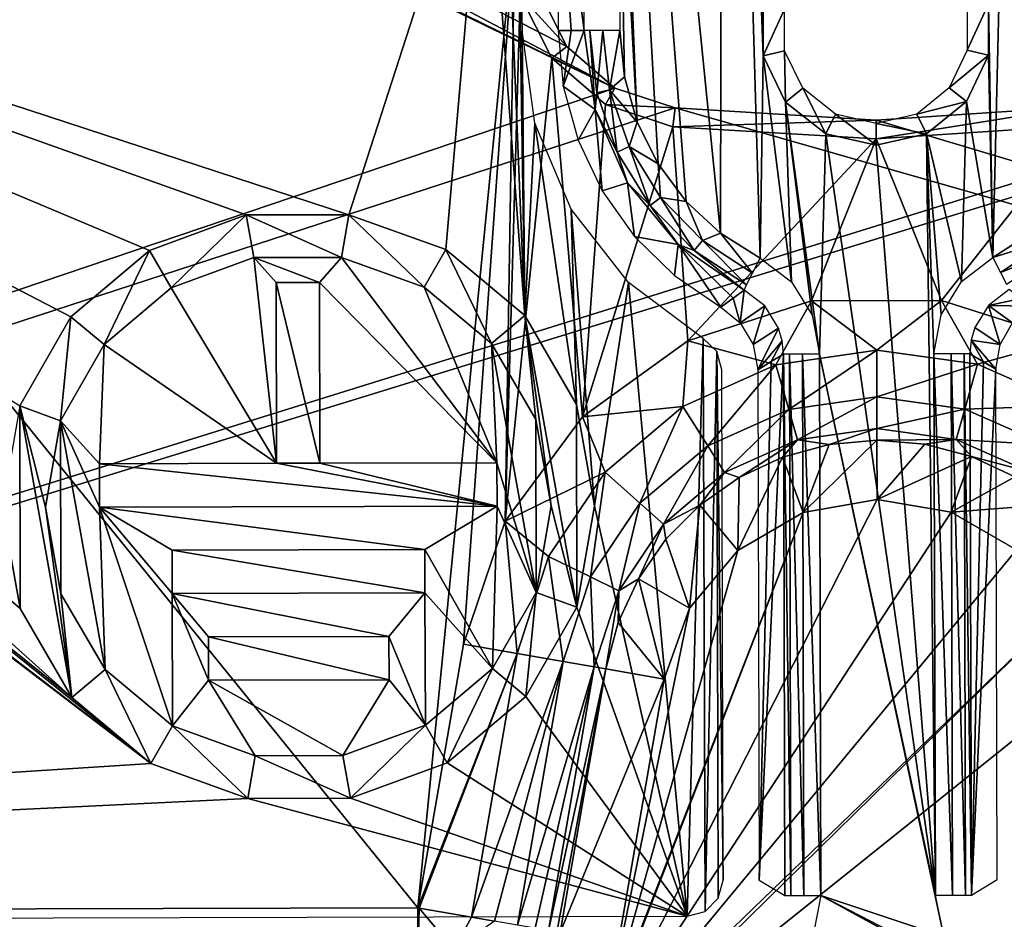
# Model space of a CAD drawing. Header units: millimetres. Extents: x -75 to 75, y -30 to 50.
# Tile 100 of 256: x -12 to 2, y -23 to -11. Entities that reach past the tile are written whole.
import ezdxf

# ---------------------------------------------------------------- set-up
doc = ezdxf.new("R2010")
doc.units = ezdxf.units.MM
doc.header["$LTSCALE"] = 81.481481
for name, color, linetype in [('631', 7, 'CONTINUOUS'), ('632', 7, 'CONTINUOUS'), ('646', 7, 'CONTINUOUS'), ('665', 7, 'CONTINUOUS'), ('701', 7, 'CONTINUOUS'), ('703', 7, 'CONTINUOUS'), ('716', 7, 'CONTINUOUS'), ('717', 7, 'CONTINUOUS'), ('720', 7, 'CONTINUOUS'), ('722', 7, 'CONTINUOUS'), ('742', 7, 'CONTINUOUS'), ('743', 7, 'CONTINUOUS'), ('755', 7, 'CONTINUOUS'), ('756', 7, 'CONTINUOUS'), ('766', 7, 'CONTINUOUS'), ('767', 7, 'CONTINUOUS'), ('770', 7, 'CONTINUOUS'), ('771', 7, 'CONTINUOUS'), ('772', 7, 'CONTINUOUS'), ('802', 7, 'CONTINUOUS'), ('804', 7, 'CONTINUOUS'), ('805', 7, 'CONTINUOUS'), ('815', 7, 'CONTINUOUS'), ('816', 7, 'CONTINUOUS'), ('817', 7, 'CONTINUOUS'), ('837', 7, 'CONTINUOUS'), ('838', 7, 'CONTINUOUS')]:
    doc.layers.add(name, color=color, linetype=linetype)

msp = doc.modelspace()

# ---------------------------------------------------------------- linework, layer by layer
at = {"layer": '631', "color": 7, "linetype": 'Continuous', "true_color": 0xe0f2ff}
for points in [[(25.015, -5.865, 160.5), (26.867, -5.567, 160.5), (-49.924, -29.202, 160.5), (25.015, -5.865, 160.5)], [(-49.924, -29.202, 160.5), (26.867, -5.567, 160.5), (50.076, -28.941, 160.5), (-49.924, -29.202, 160.5)], [(-24.984, -5.996, 160.5), (25.015, -5.865, 160.5), (-49.924, -29.202, 160.5), (-24.984, -5.996, 160.5)]]:
    msp.add_3dface(points, dxfattribs=at)
at = {"layer": '632', "color": 7, "linetype": 'Continuous', "true_color": 0xe0f2ff}
for points in [[(-2.089, 3.661, 168), (-3.967, 4.612, 168), (-2.12, -13.75, 168), (-2.089, 3.661, 168)], [(-2.12, -13.75, 168), (-3.967, 4.612, 168), (-2.597, -13.312, 168), (-2.12, -13.75, 168)], [(-2.597, -13.312, 168), (-3.967, 4.612, 168), (-2.986, -12.793, 168), (-2.597, -13.312, 168)], [(-2.986, -12.793, 168), (-3.967, 4.612, 168), (-3.275, -12.213, 168), (-2.986, -12.793, 168)], [(-3.275, -12.213, 168), (-3.967, 4.612, 168), (-3.521, -7.777, 168), (-3.275, -12.213, 168)], [(-1.571, -14.095, 168), (-2.089, 3.661, 168), (-2.12, -13.75, 168), (-1.571, -14.095, 168)], [(-1.53, -11.295, 168), (-1.532, -10.583, 168), (-2.089, 3.661, 168), (-1.53, -11.295, 168)], [(-1.53, -11.295, 168), (-2.089, 3.661, 168), (-1.571, -14.095, 168), (-1.53, -11.295, 168)], [(2.07, 3.672, 168), (1.588, -10.575, 168), (1.645, -14.086, 168), (2.07, 3.672, 168)], [(2.192, -13.739, 168), (2.07, 3.672, 168), (1.645, -14.086, 168), (2.192, -13.739, 168)], [(-3.452, -11.589, 168), (-3.275, -12.213, 168), (-3.521, -7.777, 168), (-3.452, -11.589, 168)], [(-3.513, -10.944, 168), (-3.452, -11.589, 168), (-3.521, -7.777, 168), (-3.513, -10.944, 168)], [(1.588, -10.575, 168), (1.589, -11.287, 168), (1.645, -14.086, 168), (1.588, -10.575, 168)], [(-1.139, -14.424, 168), (-1.53, -11.295, 168), (-1.571, -14.095, 168), (-1.139, -14.424, 168)], [(-1.22, -11.936, 168), (-1.53, -11.295, 168), (-1.139, -14.424, 168), (-1.22, -11.936, 168)], [(1.589, -11.287, 168), (1.282, -11.929, 168), (1.645, -14.086, 168), (1.589, -11.287, 168)], [(-0.751, -15.424, 168), (-1.22, -11.936, 168), (-0.854, -14.885, 168), (-0.751, -15.424, 168)], [(-0.854, -14.885, 168), (-1.22, -11.936, 168), (-1.139, -14.424, 168), (-0.854, -14.885, 168)], [(-0.662, -12.378, 168), (-1.22, -11.936, 168), (-0.751, -15.424, 168), (-0.662, -12.378, 168)], [(1.282, -11.929, 168), (0.727, -12.374, 168), (1.214, -14.418, 168), (1.282, -11.929, 168)], [(1.645, -14.086, 168), (1.282, -11.929, 168), (1.214, -14.418, 168), (1.645, -14.086, 168)], [(-0.662, -12.378, 168), (-0.751, -15.424, 168), (0.852, -22.912, 168), (-0.662, -12.378, 168)], [(0.033, -12.535, 168), (-0.662, -12.378, 168), (0.852, -22.912, 168), (0.033, -12.535, 168)], [(0.727, -12.374, 168), (0.033, -12.535, 168), (0.852, -22.912, 168), (0.727, -12.374, 168)], [(1.214, -14.418, 168), (0.727, -12.374, 168), (0.932, -14.879, 168), (1.214, -14.418, 168)], [(0.832, -15.42, 168), (0.727, -12.374, 168), (0.852, -22.912, 168), (0.832, -15.42, 168)], [(0.932, -14.879, 168), (0.727, -12.374, 168), (0.832, -15.42, 168), (0.932, -14.879, 168)], [(-0.751, -15.424, 168), (-0.732, -22.916, 168), (0.967, -23.483, 168), (-0.751, -15.424, 168)], [(0.852, -22.912, 168), (-0.751, -15.424, 168), (0.967, -23.483, 168), (0.852, -22.912, 168)], [(-0.732, -22.916, 168), (-0.844, -23.488, 168), (1.777, -24.29, 168), (-0.732, -22.916, 168)], [(0.967, -23.483, 168), (-0.732, -22.916, 168), (1.291, -23.966, 168), (0.967, -23.483, 168)], [(1.291, -23.966, 168), (-0.732, -22.916, 168), (1.777, -24.29, 168), (1.291, -23.966, 168)]]:
    msp.add_3dface(points, dxfattribs=at)
at = {"layer": '646', "color": 7, "linetype": 'Continuous', "true_color": 0xe0f2ff}
for points in [[(-44.703, -23.315, 163), (-10.006, -21.091, 163), (-41.758, 3.061, 163), (-44.703, -23.315, 163)], [(-41.758, 3.061, 163), (-10.006, -21.091, 163), (-30.425, -5.454, 163), (-41.758, 3.061, 163)], [(-30.425, -5.454, 163), (-10.006, -21.091, 163), (-28.829, -6.672, 163), (-30.425, -5.454, 163)], [(-28.829, -6.672, 163), (-10.006, -21.091, 163), (-26.971, -7.436, 163), (-28.829, -6.672, 163)], [(-26.971, -7.436, 163), (-11.099, -20.178, 163), (-24.98, -7.692, 163), (-26.971, -7.436, 163)], [(-10.006, -21.091, 163), (-11.099, -20.178, 163), (-26.971, -7.436, 163), (-10.006, -21.091, 163)], [(-24.98, -7.692, 163), (-7.264, -13.495, 163), (-5.374, -7.641, 163), (-24.98, -7.692, 163)], [(-8.687, -13.499, 163), (-7.264, -13.495, 163), (-24.98, -7.692, 163), (-8.687, -13.499, 163)], [(-11.099, -20.178, 163), (-11.814, -18.947, 163), (-24.98, -7.692, 163), (-11.099, -20.178, 163)], [(-11.814, -18.947, 163), (-12.065, -17.545, 163), (-24.98, -7.692, 163), (-11.814, -18.947, 163)], [(-10.024, -13.989, 163), (-8.687, -13.499, 163), (-24.98, -7.692, 163), (-10.024, -13.989, 163)], [(-11.113, -14.907, 163), (-10.024, -13.989, 163), (-24.98, -7.692, 163), (-11.113, -14.907, 163)], [(-11.821, -16.142, 163), (-11.113, -14.907, 163), (-24.98, -7.692, 163), (-11.821, -16.142, 163)], [(-7.264, -13.495, 163), (-5.924, -13.979, 163), (-5.374, -7.641, 163), (-7.264, -13.495, 163)], [(-5.924, -13.979, 163), (-4.831, -14.891, 163), (-5.374, -7.641, 163), (-5.924, -13.979, 163)], [(-5.374, -7.641, 163), (-4.831, -14.891, 163), (-5.125, -7.707, 163), (-5.374, -7.641, 163)], [(-5.125, -7.707, 163), (-4.831, -14.891, 163), (-4.943, -7.886, 163), (-5.125, -7.707, 163)], [(-4.943, -7.886, 163), (-4.831, -14.891, 163), (-4.867, -10.947, 163), (-4.943, -7.886, 163)], [(-4.874, -8.138, 163), (-4.943, -7.886, 163), (-4.867, -10.947, 163), (-4.874, -8.138, 163)], [(-4.867, -10.947, 163), (-4.831, -14.891, 163), (-4.693, -12.227, 163), (-4.867, -10.947, 163)], [(-4.831, -14.891, 163), (-4.116, -16.122, 163), (-4.693, -12.227, 163), (-4.831, -14.891, 163)], [(-4.693, -12.227, 163), (-4.116, -16.122, 163), (-4.191, -13.418, 163), (-4.693, -12.227, 163)], [(-4.191, -13.418, 163), (-3.865, -17.524, 163), (-3.394, -14.435, 163), (-4.191, -13.418, 163)], [(-4.116, -16.122, 163), (-3.865, -17.524, 163), (-4.191, -13.418, 163), (-4.116, -16.122, 163)], [(-8.582, -14.089, 163), (-9.723, -14.508, 163), (-8.267, -16.935, 163), (-8.582, -14.089, 163)], [(-7.366, -14.086, 163), (-8.582, -14.089, 163), (-7.673, -14.434, 163), (-7.366, -14.086, 163)], [(-7.673, -14.434, 163), (-8.582, -14.089, 163), (-8.273, -14.435, 163), (-7.673, -14.434, 163)], [(-8.273, -14.435, 163), (-8.582, -14.089, 163), (-8.267, -16.935, 163), (-8.273, -14.435, 163)], [(-5.217, -16.927, 163), (-7.366, -14.086, 163), (-7.673, -14.434, 163), (-5.217, -16.927, 163)], [(-6.223, -14.499, 163), (-7.366, -14.086, 163), (-5.217, -16.927, 163), (-6.223, -14.499, 163)], [(-7.667, -16.934, 163), (-5.217, -16.927, 163), (-7.673, -14.434, 163), (-7.667, -16.934, 163)], [(-3.865, -17.524, 163), (-2.585, -23.205, 163), (-3.394, -14.435, 163), (-3.865, -17.524, 163)], [(-3.394, -14.435, 163), (-2.585, -23.205, 163), (-2.36, -15.208, 163), (-3.394, -14.435, 163)], [(-9.723, -14.508, 163), (-10.652, -15.292, 163), (-8.267, -16.935, 163), (-9.723, -14.508, 163)], [(-5.29, -15.278, 163), (-6.223, -14.499, 163), (-5.217, -16.927, 163), (-5.29, -15.278, 163)], [(-2.36, -15.208, 163), (-2.585, -23.205, 163), (-2.332, -23.136, 163), (-2.36, -15.208, 163)], [(-2.174, -15.389, 163), (-2.36, -15.208, 163), (-2.332, -23.136, 163), (-2.174, -15.389, 163)], [(-10.652, -15.292, 163), (-11.257, -16.346, 163), (-10.717, -16.942, 163), (-10.652, -15.292, 163)], [(-8.267, -16.935, 163), (-10.652, -15.292, 163), (-10.717, -16.942, 163), (-8.267, -16.935, 163)], [(-4.673, -18.723, 163), (-5.29, -15.278, 163), (-5.217, -16.927, 163), (-4.673, -18.723, 163)], [(-4.679, -16.329, 163), (-5.29, -15.278, 163), (-4.673, -18.723, 163), (-4.679, -16.329, 163)], [(-2.152, -22.954, 163), (-2.174, -15.389, 163), (-2.332, -23.136, 163), (-2.152, -22.954, 163)], [(-2.086, -22.705, 163), (-2.174, -15.389, 163), (-2.152, -22.954, 163), (-2.086, -22.705, 163)], [(-2.105, -15.642, 163), (-2.174, -15.389, 163), (-2.086, -22.705, 163), (-2.105, -15.642, 163)], [(-11.257, -16.346, 163), (-11.465, -17.544, 163), (-11.251, -18.74, 163), (-11.257, -16.346, 163)], [(-10.64, -19.791, 163), (-11.257, -16.346, 163), (-11.251, -18.74, 163), (-10.64, -19.791, 163)], [(-11.257, -16.346, 163), (-10.64, -19.791, 163), (-10.715, -17.542, 163), (-11.257, -16.346, 163)], [(-11.257, -16.346, 163), (-10.715, -17.542, 163), (-10.717, -16.942, 163), (-11.257, -16.346, 163)], [(-4.465, -17.525, 163), (-4.679, -16.329, 163), (-4.673, -18.723, 163), (-4.465, -17.525, 163)], [(-5.215, -17.527, 163), (-4.673, -18.723, 163), (-5.217, -16.927, 163), (-5.215, -17.527, 163)], [(-10.715, -17.542, 163), (-6.213, -18.13, 163), (-5.215, -17.527, 163), (-10.715, -17.542, 163)], [(-10.64, -19.791, 163), (-9.707, -20.57, 163), (-10.715, -17.542, 163), (-10.64, -19.791, 163)], [(-9.707, -20.57, 163), (-9.712, -18.739, 163), (-10.715, -17.542, 163), (-9.707, -20.57, 163)], [(-9.712, -18.739, 163), (-9.713, -18.139, 163), (-10.715, -17.542, 163), (-9.712, -18.739, 163)], [(-9.713, -18.139, 163), (-6.213, -18.13, 163), (-10.715, -17.542, 163), (-9.713, -18.139, 163)], [(-6.213, -18.13, 163), (-5.278, -19.777, 163), (-5.215, -17.527, 163), (-6.213, -18.13, 163)], [(-5.278, -19.777, 163), (-4.673, -18.723, 163), (-5.215, -17.527, 163), (-5.278, -19.777, 163)], [(-3.865, -17.524, 163), (-4.109, -18.927, 163), (-2.585, -23.205, 163), (-3.865, -17.524, 163)], [(-6.212, -18.73, 163), (-5.278, -19.777, 163), (-6.213, -18.13, 163), (-6.212, -18.73, 163)], [(-6.212, -18.73, 163), (-9.712, -18.739, 163), (-6.71, -19.331, 163), (-6.212, -18.73, 163)], [(-9.712, -18.739, 163), (-9.707, -20.57, 163), (-9.209, -19.938, 163), (-9.712, -18.739, 163)], [(-9.21, -19.338, 163), (-9.712, -18.739, 163), (-9.209, -19.938, 163), (-9.21, -19.338, 163)], [(-9.712, -18.739, 163), (-9.21, -19.338, 163), (-6.71, -19.331, 163), (-9.712, -18.739, 163)], [(-6.207, -20.561, 163), (-6.212, -18.73, 163), (-6.71, -19.331, 163), (-6.207, -20.561, 163)], [(-6.207, -20.561, 163), (-5.278, -19.777, 163), (-6.212, -18.73, 163), (-6.207, -20.561, 163)], [(-4.109, -18.927, 163), (-4.817, -20.162, 163), (-2.585, -23.205, 163), (-4.109, -18.927, 163)], [(-6.709, -19.931, 163), (-6.207, -20.561, 163), (-6.71, -19.331, 163), (-6.709, -19.931, 163)], [(-9.707, -20.57, 163), (-8.564, -20.983, 163), (-9.209, -19.938, 163), (-9.707, -20.57, 163)], [(-9.209, -19.938, 163), (-7.348, -20.98, 163), (-6.709, -19.931, 163), (-9.209, -19.938, 163)], [(-8.564, -20.983, 163), (-7.348, -20.98, 163), (-9.209, -19.938, 163), (-8.564, -20.983, 163)], [(-7.348, -20.98, 163), (-6.207, -20.561, 163), (-6.709, -19.931, 163), (-7.348, -20.98, 163)], [(-4.817, -20.162, 163), (-5.906, -21.08, 163), (-2.585, -23.205, 163), (-4.817, -20.162, 163)], [(-8.666, -21.574, 163), (-10.006, -21.091, 163), (-44.703, -23.315, 163), (-8.666, -21.574, 163)], [(-5.906, -21.08, 163), (-7.242, -21.57, 163), (-2.585, -23.205, 163), (-5.906, -21.08, 163)], [(-2.585, -23.205, 163), (-8.666, -21.574, 163), (-44.703, -23.315, 163), (-2.585, -23.205, 163)], [(-7.242, -21.57, 163), (-8.666, -21.574, 163), (-2.585, -23.205, 163), (-7.242, -21.57, 163)]]:
    msp.add_3dface(points, dxfattribs=at)
at = {"layer": '665', "color": 7, "linetype": 'Continuous', "true_color": 0xe0f2ff}
for points in [[(-10.024, -13.989, 163.3), (-9.723, -14.508, 163.3), (-8.687, -13.499, 163.3), (-10.024, -13.989, 163.3)], [(-9.723, -14.508, 163.3), (-8.582, -14.089, 163.3), (-8.687, -13.499, 163.3), (-9.723, -14.508, 163.3)], [(-8.687, -13.499, 163.3), (-7.366, -14.086, 163.3), (-7.264, -13.495, 163.3), (-8.687, -13.499, 163.3)], [(-8.582, -14.089, 163.3), (-7.366, -14.086, 163.3), (-8.687, -13.499, 163.3), (-8.582, -14.089, 163.3)], [(-7.366, -14.086, 163.3), (-6.223, -14.499, 163.3), (-7.264, -13.495, 163.3), (-7.366, -14.086, 163.3)], [(-7.264, -13.495, 163.3), (-6.223, -14.499, 163.3), (-5.924, -13.979, 163.3), (-7.264, -13.495, 163.3)], [(-11.113, -14.907, 163.3), (-10.652, -15.292, 163.3), (-10.024, -13.989, 163.3), (-11.113, -14.907, 163.3)], [(-10.652, -15.292, 163.3), (-9.723, -14.508, 163.3), (-10.024, -13.989, 163.3), (-10.652, -15.292, 163.3)], [(-6.223, -14.499, 163.3), (-5.29, -15.278, 163.3), (-5.924, -13.979, 163.3), (-6.223, -14.499, 163.3)], [(-5.924, -13.979, 163.3), (-5.29, -15.278, 163.3), (-4.831, -14.891, 163.3), (-5.924, -13.979, 163.3)], [(-7.673, -14.434, 163.3), (-8.273, -14.435, 163.3), (-7.667, -16.934, 163.3), (-7.673, -14.434, 163.3)], [(-8.273, -14.435, 163.3), (-8.267, -16.935, 163.3), (-7.667, -16.934, 163.3), (-8.273, -14.435, 163.3)], [(-11.821, -16.142, 163.3), (-11.257, -16.346, 163.3), (-11.113, -14.907, 163.3), (-11.821, -16.142, 163.3)], [(-11.257, -16.346, 163.3), (-10.652, -15.292, 163.3), (-11.113, -14.907, 163.3), (-11.257, -16.346, 163.3)], [(-5.29, -15.278, 163.3), (-4.679, -16.329, 163.3), (-4.831, -14.891, 163.3), (-5.29, -15.278, 163.3)], [(-4.679, -16.329, 163.3), (-4.465, -17.525, 163.3), (-4.831, -14.891, 163.3), (-4.679, -16.329, 163.3)], [(-4.465, -17.525, 163.3), (-4.109, -18.927, 163.3), (-4.831, -14.891, 163.3), (-4.465, -17.525, 163.3)], [(-4.831, -14.891, 163.3), (-4.109, -18.927, 163.3), (-4.116, -16.122, 163.3), (-4.831, -14.891, 163.3)], [(-12.065, -17.545, 163.3), (-11.814, -18.947, 163.3), (-11.821, -16.142, 163.3), (-12.065, -17.545, 163.3)], [(-11.814, -18.947, 163.3), (-11.099, -20.178, 163.3), (-11.821, -16.142, 163.3), (-11.814, -18.947, 163.3)], [(-11.099, -20.178, 163.3), (-11.465, -17.544, 163.3), (-11.821, -16.142, 163.3), (-11.099, -20.178, 163.3)], [(-11.465, -17.544, 163.3), (-11.257, -16.346, 163.3), (-11.821, -16.142, 163.3), (-11.465, -17.544, 163.3)], [(-4.109, -18.927, 163.3), (-3.865, -17.524, 163.3), (-4.116, -16.122, 163.3), (-4.109, -18.927, 163.3)], [(-8.267, -16.935, 163.3), (-10.717, -16.942, 163.3), (-5.215, -17.527, 163.3), (-8.267, -16.935, 163.3)], [(-10.717, -16.942, 163.3), (-10.715, -17.542, 163.3), (-5.215, -17.527, 163.3), (-10.717, -16.942, 163.3)], [(-7.667, -16.934, 163.3), (-8.267, -16.935, 163.3), (-5.215, -17.527, 163.3), (-7.667, -16.934, 163.3)], [(-5.217, -16.927, 163.3), (-7.667, -16.934, 163.3), (-5.215, -17.527, 163.3), (-5.217, -16.927, 163.3)], [(-11.251, -18.74, 163.3), (-11.465, -17.544, 163.3), (-11.099, -20.178, 163.3), (-11.251, -18.74, 163.3)], [(-4.465, -17.525, 163.3), (-4.673, -18.723, 163.3), (-4.109, -18.927, 163.3), (-4.465, -17.525, 163.3)], [(-6.213, -18.13, 163.3), (-9.713, -18.139, 163.3), (-6.212, -18.73, 163.3), (-6.213, -18.13, 163.3)], [(-9.713, -18.139, 163.3), (-9.712, -18.739, 163.3), (-6.212, -18.73, 163.3), (-9.713, -18.139, 163.3)], [(-10.64, -19.791, 163.3), (-11.251, -18.74, 163.3), (-11.099, -20.178, 163.3), (-10.64, -19.791, 163.3)], [(-4.673, -18.723, 163.3), (-5.278, -19.777, 163.3), (-4.817, -20.162, 163.3), (-4.673, -18.723, 163.3)], [(-4.109, -18.927, 163.3), (-4.673, -18.723, 163.3), (-4.817, -20.162, 163.3), (-4.109, -18.927, 163.3)], [(-6.71, -19.331, 163.3), (-9.21, -19.338, 163.3), (-6.709, -19.931, 163.3), (-6.71, -19.331, 163.3)], [(-6.709, -19.931, 163.3), (-9.21, -19.338, 163.3), (-9.209, -19.938, 163.3), (-6.709, -19.931, 163.3)], [(-10.006, -21.091, 163.3), (-10.64, -19.791, 163.3), (-11.099, -20.178, 163.3), (-10.006, -21.091, 163.3)], [(-9.707, -20.57, 163.3), (-10.64, -19.791, 163.3), (-10.006, -21.091, 163.3), (-9.707, -20.57, 163.3)], [(-5.278, -19.777, 163.3), (-6.207, -20.561, 163.3), (-5.906, -21.08, 163.3), (-5.278, -19.777, 163.3)], [(-4.817, -20.162, 163.3), (-5.278, -19.777, 163.3), (-5.906, -21.08, 163.3), (-4.817, -20.162, 163.3)], [(-8.666, -21.574, 163.3), (-9.707, -20.57, 163.3), (-10.006, -21.091, 163.3), (-8.666, -21.574, 163.3)], [(-8.564, -20.983, 163.3), (-9.707, -20.57, 163.3), (-8.666, -21.574, 163.3), (-8.564, -20.983, 163.3)], [(-6.207, -20.561, 163.3), (-7.348, -20.98, 163.3), (-7.242, -21.57, 163.3), (-6.207, -20.561, 163.3)], [(-5.906, -21.08, 163.3), (-6.207, -20.561, 163.3), (-7.242, -21.57, 163.3), (-5.906, -21.08, 163.3)], [(-7.242, -21.57, 163.3), (-8.564, -20.983, 163.3), (-8.666, -21.574, 163.3), (-7.242, -21.57, 163.3)], [(-7.348, -20.98, 163.3), (-8.564, -20.983, 163.3), (-7.242, -21.57, 163.3), (-7.348, -20.98, 163.3)]]:
    msp.add_3dface(points, dxfattribs=at)
at = {"layer": '701', "color": 7, "linetype": 'Continuous', "true_color": 0xe0f2ff}
for points in [[(-4.369, -10.946, 163.456), (-4.299, -11.718, 163.456), (-4.19, -10.946, 165.5), (-4.369, -10.946, 163.456)], [(-4.299, -11.718, 163.456), (-4.011, -10.945, 167.544), (-4.19, -10.946, 165.5), (-4.299, -11.718, 163.456)], [(-3.857, -12.041, 167.544), (-4.011, -10.945, 167.544), (-4.299, -11.718, 163.456), (-3.857, -12.041, 167.544)], [(-4.094, -12.465, 163.456), (-3.857, -12.041, 167.544), (-4.299, -11.718, 163.456), (-4.094, -12.465, 163.456)], [(-3.761, -13.165, 163.456), (-3.857, -12.041, 167.544), (-4.094, -12.465, 163.456), (-3.761, -13.165, 163.456)], [(-3.41, -13.055, 167.544), (-3.857, -12.041, 167.544), (-3.761, -13.165, 163.456), (-3.41, -13.055, 167.544)], [(-3.311, -13.795, 163.456), (-3.41, -13.055, 167.544), (-3.761, -13.165, 163.456), (-3.311, -13.795, 163.456)], [(-2.706, -13.909, 167.544), (-3.41, -13.055, 167.544), (-3.311, -13.795, 163.456), (-2.706, -13.909, 167.544)], [(-2.757, -14.337, 163.456), (-2.706, -13.909, 167.544), (-3.311, -13.795, 163.456), (-2.757, -14.337, 163.456)], [(-2.117, -14.773, 163.456), (-2.706, -13.909, 167.544), (-2.757, -14.337, 163.456), (-2.117, -14.773, 163.456)], [(-1.948, -14.652, 165.595), (-2.706, -13.909, 167.544), (-2.117, -14.773, 163.456), (-1.948, -14.652, 165.595)], [(-1.796, -14.539, 167.544), (-2.706, -13.909, 167.544), (-1.948, -14.652, 165.595), (-1.796, -14.539, 167.544)]]:
    msp.add_3dface(points, dxfattribs=at)
at = {"layer": '703', "color": 7, "linetype": 'Continuous', "true_color": 0xe0f2ff}
for points in [[(-4.011, -10.945, 167.544), (-4.02, -7.778, 167.544), (-4.376, -8.137, 163.456), (-4.011, -10.945, 167.544)], [(-4.19, -10.946, 165.5), (-4.011, -10.945, 167.544), (-4.376, -8.137, 163.456), (-4.19, -10.946, 165.5)], [(-4.369, -10.946, 163.456), (-4.19, -10.946, 165.5), (-4.376, -8.137, 163.456), (-4.369, -10.946, 163.456)]]:
    msp.add_3dface(points, dxfattribs=at)
at = {"layer": '716', "color": 7, "linetype": 'Continuous', "true_color": 0xe0f2ff}
for points in [[(1.518, -15.532, 165.402), (1.33, -15.419, 167.544), (1.35, -22.911, 167.544), (1.518, -15.532, 165.402)], [(1.688, -15.632, 163.456), (1.518, -15.532, 165.402), (1.35, -22.911, 167.544), (1.688, -15.632, 163.456)], [(1.707, -22.695, 163.456), (1.688, -15.632, 163.456), (1.35, -22.911, 167.544), (1.707, -22.695, 163.456)]]:
    msp.add_3dface(points, dxfattribs=at)
at = {"layer": '717', "color": 7, "linetype": 'Continuous', "true_color": 0xe0f2ff}
for points in [[(-1.607, -15.64, 163.456), (-1.588, -22.704, 163.456), (-1.42, -15.529, 165.595), (-1.607, -15.64, 163.456)], [(-1.588, -22.704, 163.456), (-1.25, -15.425, 167.544), (-1.42, -15.529, 165.595), (-1.588, -22.704, 163.456)], [(-1.23, -22.917, 167.544), (-1.25, -15.425, 167.544), (-1.588, -22.704, 163.456), (-1.23, -22.917, 167.544)]]:
    msp.add_3dface(points, dxfattribs=at)
at = {"layer": '720', "color": 7, "linetype": 'Continuous', "true_color": 0xe0f2ff}
for points in [[(2.04, -14.653, 165.402), (1.872, -14.53, 167.544), (1.585, -14.75, 167.55), (2.04, -14.653, 165.402)], [(2.194, -14.762, 163.456), (2.04, -14.653, 165.402), (1.585, -14.75, 167.55), (2.194, -14.762, 163.456)], [(1.396, -15.058, 167.55), (1.748, -15.291, 163.45), (1.585, -14.75, 167.55), (1.396, -15.058, 167.55)], [(1.921, -14.991, 163.45), (2.194, -14.762, 163.456), (1.585, -14.75, 167.55), (1.921, -14.991, 163.45)], [(1.748, -15.291, 163.45), (1.921, -14.991, 163.45), (1.585, -14.75, 167.55), (1.748, -15.291, 163.45)], [(1.347, -15.233, 167.548), (1.748, -15.291, 163.45), (1.396, -15.058, 167.55), (1.347, -15.233, 167.548)], [(1.33, -15.419, 167.544), (1.518, -15.532, 165.402), (1.347, -15.233, 167.548), (1.33, -15.419, 167.544)], [(1.688, -15.632, 163.456), (1.748, -15.291, 163.45), (1.347, -15.233, 167.548), (1.688, -15.632, 163.456)], [(1.518, -15.532, 165.402), (1.688, -15.632, 163.456), (1.347, -15.233, 167.548), (1.518, -15.532, 165.402)]]:
    msp.add_3dface(points, dxfattribs=at)
at = {"layer": '722', "color": 7, "linetype": 'Continuous', "true_color": 0xe0f2ff}
for points in [[(-1.796, -14.539, 167.544), (-1.948, -14.652, 165.595), (-1.848, -14.994, 163.45), (-1.796, -14.539, 167.544)], [(-1.507, -14.758, 167.55), (-1.796, -14.539, 167.544), (-1.848, -14.994, 163.45), (-1.507, -14.758, 167.55)], [(-1.948, -14.652, 165.595), (-2.117, -14.773, 163.456), (-1.848, -14.994, 163.45), (-1.948, -14.652, 165.595)], [(-1.671, -15.292, 163.45), (-1.507, -14.758, 167.55), (-1.848, -14.994, 163.45), (-1.671, -15.292, 163.45)], [(-1.317, -15.065, 167.55), (-1.507, -14.758, 167.55), (-1.671, -15.292, 163.45), (-1.317, -15.065, 167.55)], [(-1.607, -15.64, 163.456), (-1.317, -15.065, 167.55), (-1.671, -15.292, 163.45), (-1.607, -15.64, 163.456)], [(-1.317, -15.065, 167.55), (-1.607, -15.64, 163.456), (-1.267, -15.241, 167.548), (-1.317, -15.065, 167.55)], [(-1.607, -15.64, 163.456), (-1.42, -15.529, 165.595), (-1.267, -15.241, 167.548), (-1.607, -15.64, 163.456)], [(-1.42, -15.529, 165.595), (-1.25, -15.425, 167.544), (-1.267, -15.241, 167.548), (-1.42, -15.529, 165.595)]]:
    msp.add_3dface(points, dxfattribs=at)
at = {"layer": '742', "color": 7, "linetype": 'Continuous', "true_color": 0xe0f2ff}
for points in [[(-1.25, -15.425, 167.544), (-1.15, -22.917, 167.775), (-1.169, -15.425, 167.775), (-1.25, -15.425, 167.544)], [(-1.25, -15.425, 167.544), (-1.23, -22.917, 167.544), (-1.15, -22.917, 167.775), (-1.25, -15.425, 167.544)], [(-1.15, -22.917, 167.775), (-0.969, -22.917, 167.94), (-1.169, -15.425, 167.775), (-1.15, -22.917, 167.775)], [(-1.169, -15.425, 167.775), (-0.969, -22.917, 167.94), (-0.989, -15.425, 167.94), (-1.169, -15.425, 167.775)], [(-0.732, -22.916, 168), (-0.751, -15.424, 168), (-0.989, -15.425, 167.94), (-0.732, -22.916, 168)], [(-0.969, -22.917, 167.94), (-0.732, -22.916, 168), (-0.989, -15.425, 167.94), (-0.969, -22.917, 167.94)]]:
    msp.add_3dface(points, dxfattribs=at)
at = {"layer": '743', "color": 7, "linetype": 'Continuous', "true_color": 0xe0f2ff}
for points in [[(-4.011, -10.945, 167.544), (-3.857, -12.041, 167.544), (-3.931, -10.945, 167.775), (-4.011, -10.945, 167.544)], [(-3.833, -11.809, 167.775), (-3.75, -10.945, 167.94), (-3.931, -10.945, 167.775), (-3.833, -11.809, 167.775)], [(-3.857, -12.041, 167.544), (-3.833, -11.809, 167.775), (-3.931, -10.945, 167.775), (-3.857, -12.041, 167.544)], [(-3.657, -11.769, 167.94), (-3.75, -10.945, 167.94), (-3.833, -11.809, 167.775), (-3.657, -11.769, 167.94)], [(-3.657, -11.769, 167.94), (-3.513, -10.944, 168), (-3.75, -10.945, 167.94), (-3.657, -11.769, 167.94)], [(-3.452, -11.589, 168), (-3.513, -10.944, 168), (-3.657, -11.769, 167.94), (-3.452, -11.589, 168)], [(-3.275, -12.213, 168), (-3.452, -11.589, 168), (-3.657, -11.769, 167.94), (-3.275, -12.213, 168)], [(-3.857, -12.041, 167.544), (-3.55, -12.63, 167.775), (-3.833, -11.809, 167.775), (-3.857, -12.041, 167.544)], [(-3.55, -12.63, 167.775), (-3.657, -11.769, 167.94), (-3.833, -11.809, 167.775), (-3.55, -12.63, 167.775)], [(-3.386, -12.553, 167.94), (-3.657, -11.769, 167.94), (-3.55, -12.63, 167.775), (-3.386, -12.553, 167.94)], [(-3.386, -12.553, 167.94), (-3.275, -12.213, 168), (-3.657, -11.769, 167.94), (-3.386, -12.553, 167.94)], [(-3.857, -12.041, 167.544), (-3.41, -13.055, 167.544), (-3.55, -12.63, 167.775), (-3.857, -12.041, 167.544)], [(-2.986, -12.793, 168), (-3.275, -12.213, 168), (-3.386, -12.553, 167.94), (-2.986, -12.793, 168)], [(-3.094, -13.37, 167.775), (-3.386, -12.553, 167.94), (-3.55, -12.63, 167.775), (-3.094, -13.37, 167.775)], [(-3.41, -13.055, 167.544), (-3.094, -13.37, 167.775), (-3.55, -12.63, 167.775), (-3.41, -13.055, 167.544)], [(-2.951, -13.259, 167.94), (-3.386, -12.553, 167.94), (-3.094, -13.37, 167.775), (-2.951, -13.259, 167.94)], [(-2.951, -13.259, 167.94), (-2.986, -12.793, 168), (-3.386, -12.553, 167.94), (-2.951, -13.259, 167.94)], [(-2.597, -13.312, 168), (-2.986, -12.793, 168), (-2.951, -13.259, 167.94), (-2.597, -13.312, 168)], [(-3.41, -13.055, 167.544), (-2.706, -13.909, 167.544), (-3.094, -13.37, 167.775), (-3.41, -13.055, 167.544)], [(-2.487, -13.992, 167.775), (-2.951, -13.259, 167.94), (-3.094, -13.37, 167.775), (-2.487, -13.992, 167.775)], [(-2.372, -13.853, 167.94), (-2.597, -13.312, 168), (-2.951, -13.259, 167.94), (-2.372, -13.853, 167.94)], [(-2.372, -13.853, 167.94), (-2.951, -13.259, 167.94), (-2.487, -13.992, 167.775), (-2.372, -13.853, 167.94)], [(-2.12, -13.75, 168), (-2.597, -13.312, 168), (-2.372, -13.853, 167.94), (-2.12, -13.75, 168)], [(-2.706, -13.909, 167.544), (-2.487, -13.992, 167.775), (-3.094, -13.37, 167.775), (-2.706, -13.909, 167.544)], [(-1.678, -14.306, 167.94), (-2.12, -13.75, 168), (-2.372, -13.853, 167.94), (-1.678, -14.306, 167.94)], [(-1.571, -14.095, 168), (-2.12, -13.75, 168), (-1.678, -14.306, 167.94), (-1.571, -14.095, 168)], [(-1.76, -14.467, 167.775), (-2.372, -13.853, 167.94), (-2.487, -13.992, 167.775), (-1.76, -14.467, 167.775)], [(-1.678, -14.306, 167.94), (-2.372, -13.853, 167.94), (-1.76, -14.467, 167.775), (-1.678, -14.306, 167.94)], [(-2.706, -13.909, 167.544), (-1.796, -14.539, 167.544), (-2.487, -13.992, 167.775), (-2.706, -13.909, 167.544)], [(-1.796, -14.539, 167.544), (-1.76, -14.467, 167.775), (-2.487, -13.992, 167.775), (-1.796, -14.539, 167.544)]]:
    msp.add_3dface(points, dxfattribs=at)
at = {"layer": '755', "color": 7, "linetype": 'Continuous', "true_color": 0xe0f2ff}
for points in [[(0.832, -15.42, 168), (1.089, -22.911, 167.94), (1.069, -15.419, 167.94), (0.832, -15.42, 168)], [(0.832, -15.42, 168), (0.852, -22.912, 168), (1.089, -22.911, 167.94), (0.832, -15.42, 168)], [(1.069, -15.419, 167.94), (1.269, -22.911, 167.775), (1.25, -15.419, 167.775), (1.069, -15.419, 167.94)], [(1.089, -22.911, 167.94), (1.269, -22.911, 167.775), (1.069, -15.419, 167.94), (1.089, -22.911, 167.94)], [(1.269, -22.911, 167.775), (1.35, -22.911, 167.544), (1.25, -15.419, 167.775), (1.269, -22.911, 167.775)], [(1.35, -22.911, 167.544), (1.33, -15.419, 167.544), (1.25, -15.419, 167.775), (1.35, -22.911, 167.544)]]:
    msp.add_3dface(points, dxfattribs=at)
at = {"layer": '756', "color": 7, "linetype": 'Continuous', "true_color": 0xe0f2ff}
for points in [[(2.192, -13.739, 168), (1.645, -14.086, 168), (2.445, -13.84, 167.94), (2.192, -13.739, 168)], [(1.645, -14.086, 168), (1.753, -14.297, 167.94), (2.445, -13.84, 167.94), (1.645, -14.086, 168)], [(1.753, -14.297, 167.94), (2.56, -13.979, 167.775), (2.445, -13.84, 167.94), (1.753, -14.297, 167.94)], [(1.835, -14.458, 167.775), (2.56, -13.979, 167.775), (1.753, -14.297, 167.94), (1.835, -14.458, 167.775)]]:
    msp.add_3dface(points, dxfattribs=at)
at = {"layer": '766', "color": 7, "linetype": 'Continuous', "true_color": 0xe0f2ff}
for points in [[(-1.532, -10.583, 168), (-1.53, -11.295, 168), (-1.237, -10.649, 167.697), (-1.532, -10.583, 168)], [(-1.237, -10.649, 167.697), (-1.53, -11.295, 168), (-1.235, -11.227, 167.697), (-1.237, -10.649, 167.697)], [(-1.53, -11.295, 168), (-1.22, -11.936, 168), (-1.235, -11.227, 167.697), (-1.53, -11.295, 168)], [(-1.235, -11.227, 167.697), (-1.22, -11.936, 168), (-0.984, -11.746, 167.697), (-1.235, -11.227, 167.697)], [(-1.22, -11.936, 168), (-0.662, -12.378, 168), (-0.984, -11.746, 167.697), (-1.22, -11.936, 168)], [(-0.984, -11.746, 167.697), (-0.662, -12.378, 168), (-0.531, -12.105, 167.697), (-0.984, -11.746, 167.697)], [(-0.662, -12.378, 168), (0.033, -12.535, 168), (-0.531, -12.105, 167.697), (-0.662, -12.378, 168)], [(-0.531, -12.105, 167.697), (0.033, -12.535, 168), (0.032, -12.232, 167.697), (-0.531, -12.105, 167.697)]]:
    msp.add_3dface(points, dxfattribs=at)
at = {"layer": '767', "color": 7, "linetype": 'Continuous', "true_color": 0xe0f2ff}
for points in [[(1.294, -11.22, 167.697), (1.588, -10.575, 168), (1.293, -10.643, 167.697), (1.294, -11.22, 167.697)], [(1.589, -11.287, 168), (1.588, -10.575, 168), (1.294, -11.22, 167.697), (1.589, -11.287, 168)], [(1.045, -11.741, 167.697), (1.589, -11.287, 168), (1.294, -11.22, 167.697), (1.045, -11.741, 167.697)], [(1.282, -11.929, 168), (1.589, -11.287, 168), (1.045, -11.741, 167.697), (1.282, -11.929, 168)], [(0.595, -12.102, 167.697), (1.282, -11.929, 168), (1.045, -11.741, 167.697), (0.595, -12.102, 167.697)], [(0.727, -12.374, 168), (1.282, -11.929, 168), (0.595, -12.102, 167.697), (0.727, -12.374, 168)], [(0.032, -12.232, 167.697), (0.727, -12.374, 168), (0.595, -12.102, 167.697), (0.032, -12.232, 167.697)], [(0.033, -12.535, 168), (0.727, -12.374, 168), (0.032, -12.232, 167.697), (0.033, -12.535, 168)]]:
    msp.add_3dface(points, dxfattribs=at)
at = {"layer": '770', "linetype": 'Continuous'}
for points in [[(-48.949, -27.083, 225), (-3.583, -11.742, 225), (-28, 0.064, 225), (-48.949, -27.083, 225)], [(-28, 0.064, 225), (-3.583, -11.742, 225), (-26.069, -0.73, 225), (-28, 0.064, 225)], [(-26.069, -0.73, 225), (-3.583, -11.742, 225), (-23.997, -0.997, 225), (-26.069, -0.73, 225)], [(-4.248, -11.169, 225), (-4.643, -10.384, 225), (-23.997, -0.997, 225), (-4.248, -11.169, 225)], [(-3.583, -11.742, 225), (-4.248, -11.169, 225), (-23.997, -0.997, 225), (-3.583, -11.742, 225)], [(-3.583, -11.742, 225), (-48.949, -27.083, 225), (-2.75, -12.017, 225), (-3.583, -11.742, 225)], [(-48.949, -27.083, 225), (49.09, -26.827, 225), (-2.75, -12.017, 225), (-48.949, -27.083, 225)], [(-2.75, -12.017, 225), (49.09, -26.827, 225), (0.032, -12.185, 225), (-2.75, -12.017, 225)], [(0.032, -12.185, 225), (49.09, -26.827, 225), (2.813, -12.003, 225), (0.032, -12.185, 225)]]:
    msp.add_3dface(points, dxfattribs=at)
at = {"layer": '771', "linetype": 'Continuous'}
for points in [[(-6.313, -23.089, 222), (-45.077, -23.19, 222), (-23.997, -1.26, 222), (-6.313, -23.089, 222)], [(-4.968, -9.477, 222), (-6.313, -23.089, 222), (-23.997, -1.26, 222), (-4.968, -9.477, 222)], [(-5.68, -19.439, 222), (-6.313, -23.089, 222), (-4.968, -9.477, 222), (-5.68, -19.439, 222)], [(-5.102, -17.736, 222), (-5.68, -19.439, 222), (-4.968, -9.477, 222), (-5.102, -17.736, 222)], [(-4.896, -10.455, 222), (-5.102, -17.736, 222), (-4.968, -9.477, 222), (-4.896, -10.455, 222)], [(-4.455, -11.33, 222), (-5.102, -17.736, 222), (-4.896, -10.455, 222), (-4.455, -11.33, 222)], [(-4.032, -16.291, 222), (-5.102, -17.736, 222), (-4.455, -11.33, 222), (-4.032, -16.291, 222)], [(-3.713, -11.97, 222), (-4.032, -16.291, 222), (-4.455, -11.33, 222), (-3.713, -11.97, 222)], [(-2.782, -12.278, 222), (-4.032, -16.291, 222), (-3.713, -11.97, 222), (-2.782, -12.278, 222)], [(2.846, -12.263, 222), (0.938, -14.683, 222), (0.033, -12.447, 222), (2.846, -12.263, 222)], [(2.651, -15.228, 222), (0.938, -14.683, 222), (2.846, -12.263, 222), (2.651, -15.228, 222)], [(-2.572, -15.242, 222), (-4.032, -16.291, 222), (-2.782, -12.278, 222), (-2.572, -15.242, 222)], [(0.033, -12.447, 222), (-2.572, -15.242, 222), (-2.782, -12.278, 222), (0.033, -12.447, 222)], [(-0.861, -14.688, 222), (-2.572, -15.242, 222), (0.033, -12.447, 222), (-0.861, -14.688, 222)], [(0.938, -14.683, 222), (-0.861, -14.688, 222), (0.033, -12.447, 222), (0.938, -14.683, 222)]]:
    msp.add_3dface(points, dxfattribs=at)
at = {"layer": '772', "linetype": 'Continuous'}
for points in [[(0.046, -17.435, 173.1), (-3.961, -25.312, 173.1), (-0.98, -17.618, 173.1), (0.046, -17.435, 173.1)], [(1.072, -17.613, 173.1), (-3.961, -25.312, 173.1), (0.046, -17.435, 173.1), (1.072, -17.613, 173.1)], [(1.976, -18.131, 173.1), (-3.961, -25.312, 173.1), (1.072, -17.613, 173.1), (1.976, -18.131, 173.1)], [(-3.961, -25.312, 173.1), (-3.725, -24.658, 173.1), (-0.98, -17.618, 173.1), (-3.961, -25.312, 173.1)], [(-0.98, -17.618, 173.1), (-3.725, -24.658, 173.1), (-1.881, -18.142, 173.1), (-0.98, -17.618, 173.1)], [(2.648, -18.928, 173.1), (-3.961, -25.312, 173.1), (1.976, -18.131, 173.1), (2.648, -18.928, 173.1)], [(-1.881, -18.142, 173.1), (-3.725, -24.658, 173.1), (-2.549, -18.941, 173.1), (-1.881, -18.142, 173.1)], [(-4.406, -25.845, 173.1), (-3.961, -25.312, 173.1), (2.648, -18.928, 173.1), (-4.406, -25.845, 173.1)], [(3.006, -19.906, 173.1), (-4.406, -25.845, 173.1), (2.648, -18.928, 173.1), (3.006, -19.906, 173.1)], [(-2.549, -18.941, 173.1), (-3.725, -24.658, 173.1), (-2.902, -19.921, 173.1), (-2.549, -18.941, 173.1)], [(3.854, -24.639, 173.1), (-4.406, -25.845, 173.1), (3.006, -19.906, 173.1), (3.854, -24.639, 173.1)]]:
    msp.add_3dface(points, dxfattribs=at)
at = {"layer": '802', "linetype": 'Continuous'}
for points in [[(-45.077, -23.19, 222), (-6.313, -23.089, 222), (-6.311, -23.842, 221.853), (-45.077, -23.19, 222)], [(-45.075, -23.943, 221.853), (-45.077, -23.19, 222), (-6.311, -23.842, 221.853), (-45.075, -23.943, 221.853)]]:
    msp.add_3dface(points, dxfattribs=at)
at = {"layer": '804', "linetype": 'Continuous'}
for points in [[(-2.902, -19.921, 173.1), (-4.343, -23.431, 220.035), (-3.71, -19.781, 220.035), (-2.902, -19.921, 173.1)], [(-2.902, -19.921, 173.1), (-3.725, -24.658, 173.1), (-4.343, -23.431, 220.035), (-2.902, -19.921, 173.1)]]:
    msp.add_3dface(points, dxfattribs=at)
at = {"layer": '805', "linetype": 'Continuous'}
for points in [[(0.043, -16.615, 220.035), (-0.98, -17.618, 173.1), (-0.62, -16.675, 220.035), (0.043, -16.615, 220.035)], [(0.046, -17.435, 173.1), (-0.98, -17.618, 173.1), (0.043, -16.615, 220.035), (0.046, -17.435, 173.1)], [(0.707, -16.672, 220.035), (0.046, -17.435, 173.1), (0.043, -16.615, 220.035), (0.707, -16.672, 220.035)], [(-0.62, -16.675, 220.035), (-0.98, -17.618, 173.1), (-1.262, -16.849, 220.035), (-0.62, -16.675, 220.035)], [(1.35, -16.842, 220.035), (0.046, -17.435, 173.1), (0.707, -16.672, 220.035), (1.35, -16.842, 220.035)], [(-1.262, -16.849, 220.035), (-1.881, -18.142, 173.1), (-1.865, -17.132, 220.035), (-1.262, -16.849, 220.035)], [(-0.98, -17.618, 173.1), (-1.881, -18.142, 173.1), (-1.262, -16.849, 220.035), (-0.98, -17.618, 173.1)], [(1.072, -17.613, 173.1), (0.046, -17.435, 173.1), (1.35, -16.842, 220.035), (1.072, -17.613, 173.1)], [(1.954, -17.122, 220.035), (1.072, -17.613, 173.1), (1.35, -16.842, 220.035), (1.954, -17.122, 220.035)], [(-1.865, -17.132, 220.035), (-1.881, -18.142, 173.1), (-2.409, -17.515, 220.035), (-1.865, -17.132, 220.035)], [(2.501, -17.503, 220.035), (1.072, -17.613, 173.1), (1.954, -17.122, 220.035), (2.501, -17.503, 220.035)], [(-2.409, -17.515, 220.035), (-2.549, -18.941, 173.1), (-2.879, -17.987, 220.035), (-2.409, -17.515, 220.035)], [(-1.881, -18.142, 173.1), (-2.549, -18.941, 173.1), (-2.409, -17.515, 220.035), (-1.881, -18.142, 173.1)], [(1.976, -18.131, 173.1), (1.072, -17.613, 173.1), (2.501, -17.503, 220.035), (1.976, -18.131, 173.1)], [(-2.879, -17.987, 220.035), (-2.549, -18.941, 173.1), (-3.259, -18.534, 220.035), (-2.879, -17.987, 220.035)], [(-3.259, -18.534, 220.035), (-2.902, -19.921, 173.1), (-3.539, -19.138, 220.035), (-3.259, -18.534, 220.035)], [(-2.549, -18.941, 173.1), (-2.902, -19.921, 173.1), (-3.259, -18.534, 220.035), (-2.549, -18.941, 173.1)], [(-2.902, -19.921, 173.1), (-3.71, -19.781, 220.035), (-3.539, -19.138, 220.035), (-2.902, -19.921, 173.1)]]:
    msp.add_3dface(points, dxfattribs=at)
at = {"layer": '815', "linetype": 'Continuous'}
for points in [[(-2.572, -15.242, 222), (-0.861, -14.688, 222), (-1.355, -15.571, 221.852), (-2.572, -15.242, 222)], [(-1.355, -15.571, 221.852), (-0.861, -14.688, 222), (0.04, -15.372, 221.852), (-1.355, -15.571, 221.852)], [(-0.861, -14.688, 222), (0.938, -14.683, 222), (0.04, -15.372, 221.852), (-0.861, -14.688, 222)], [(0.04, -15.372, 221.852), (0.938, -14.683, 222), (1.436, -15.564, 221.852), (0.04, -15.372, 221.852)], [(0.938, -14.683, 222), (2.651, -15.228, 222), (1.436, -15.564, 221.852), (0.938, -14.683, 222)], [(-4.032, -16.291, 222), (-2.572, -15.242, 222), (-2.641, -16.148, 221.852), (-4.032, -16.291, 222)], [(-2.641, -16.148, 221.852), (-2.572, -15.242, 222), (-1.355, -15.571, 221.852), (-2.641, -16.148, 221.852)], [(1.436, -15.564, 221.852), (2.651, -15.228, 222), (2.725, -16.134, 221.852), (1.436, -15.564, 221.852)], [(-1.355, -15.571, 221.852), (0.04, -15.372, 221.852), (-1.175, -16.191, 221.427), (-1.355, -15.571, 221.852)], [(-1.175, -16.191, 221.427), (0.04, -15.372, 221.852), (0.042, -16.017, 221.427), (-1.175, -16.191, 221.427)], [(0.04, -15.372, 221.852), (1.436, -15.564, 221.852), (0.042, -16.017, 221.427), (0.04, -15.372, 221.852)], [(-2.641, -16.148, 221.852), (-1.355, -15.571, 221.852), (-2.297, -16.694, 221.427), (-2.641, -16.148, 221.852)], [(-2.297, -16.694, 221.427), (-1.355, -15.571, 221.852), (-1.175, -16.191, 221.427), (-2.297, -16.694, 221.427)], [(0.042, -16.017, 221.427), (1.436, -15.564, 221.852), (1.26, -16.185, 221.427), (0.042, -16.017, 221.427)], [(1.436, -15.564, 221.852), (2.725, -16.134, 221.852), (1.26, -16.185, 221.427), (1.436, -15.564, 221.852)], [(-1.175, -16.191, 221.427), (0.042, -16.017, 221.427), (-1.054, -16.61, 220.789), (-1.175, -16.191, 221.427)], [(-1.054, -16.61, 220.789), (0.042, -16.017, 221.427), (0.043, -16.453, 220.789), (-1.054, -16.61, 220.789)], [(0.042, -16.017, 221.427), (1.26, -16.185, 221.427), (0.043, -16.453, 220.789), (0.042, -16.017, 221.427)], [(-3.718, -17.057, 221.852), (-4.032, -16.291, 222), (-2.641, -16.148, 221.852), (-3.718, -17.057, 221.852)], [(-3.718, -17.057, 221.852), (-2.641, -16.148, 221.852), (-3.237, -17.487, 221.427), (-3.718, -17.057, 221.852)], [(-3.237, -17.487, 221.427), (-2.641, -16.148, 221.852), (-2.297, -16.694, 221.427), (-3.237, -17.487, 221.427)], [(-2.297, -16.694, 221.427), (-1.175, -16.191, 221.427), (-2.065, -17.064, 220.789), (-2.297, -16.694, 221.427)], [(-2.065, -17.064, 220.789), (-1.175, -16.191, 221.427), (-1.054, -16.61, 220.789), (-2.065, -17.064, 220.789)], [(0.043, -16.453, 220.789), (1.26, -16.185, 221.427), (1.141, -16.605, 220.789), (0.043, -16.453, 220.789)], [(1.26, -16.185, 221.427), (2.385, -16.682, 221.427), (1.141, -16.605, 220.789), (1.26, -16.185, 221.427)], [(1.26, -16.185, 221.427), (2.725, -16.134, 221.852), (2.385, -16.682, 221.427), (1.26, -16.185, 221.427)], [(-5.102, -17.736, 222), (-4.032, -16.291, 222), (-3.718, -17.057, 221.852), (-5.102, -17.736, 222)], [(-0.62, -16.675, 220.035), (-1.054, -16.61, 220.789), (0.043, -16.453, 220.789), (-0.62, -16.675, 220.035)], [(0.043, -16.615, 220.035), (-0.62, -16.675, 220.035), (0.043, -16.453, 220.789), (0.043, -16.615, 220.035)], [(0.043, -16.615, 220.035), (0.043, -16.453, 220.789), (1.141, -16.605, 220.789), (0.043, -16.615, 220.035)], [(-1.865, -17.132, 220.035), (-2.065, -17.064, 220.789), (-1.054, -16.61, 220.789), (-1.865, -17.132, 220.035)], [(-1.262, -16.849, 220.035), (-1.865, -17.132, 220.035), (-1.054, -16.61, 220.789), (-1.262, -16.849, 220.035)], [(-0.62, -16.675, 220.035), (-1.262, -16.849, 220.035), (-1.054, -16.61, 220.789), (-0.62, -16.675, 220.035)], [(0.707, -16.672, 220.035), (0.043, -16.615, 220.035), (1.141, -16.605, 220.789), (0.707, -16.672, 220.035)], [(1.35, -16.842, 220.035), (0.707, -16.672, 220.035), (1.141, -16.605, 220.789), (1.35, -16.842, 220.035)], [(1.35, -16.842, 220.035), (1.141, -16.605, 220.789), (2.154, -17.053, 220.789), (1.35, -16.842, 220.035)], [(1.141, -16.605, 220.789), (2.385, -16.682, 221.427), (2.154, -17.053, 220.789), (1.141, -16.605, 220.789)], [(-3.237, -17.487, 221.427), (-2.297, -16.694, 221.427), (-2.912, -17.778, 220.789), (-3.237, -17.487, 221.427)], [(-2.912, -17.778, 220.789), (-2.297, -16.694, 221.427), (-2.065, -17.064, 220.789), (-2.912, -17.778, 220.789)], [(1.954, -17.122, 220.035), (1.35, -16.842, 220.035), (2.154, -17.053, 220.789), (1.954, -17.122, 220.035)], [(-4.503, -18.227, 221.852), (-5.102, -17.736, 222), (-3.718, -17.057, 221.852), (-4.503, -18.227, 221.852)], [(-4.503, -18.227, 221.852), (-3.718, -17.057, 221.852), (-3.922, -18.508, 221.427), (-4.503, -18.227, 221.852)], [(-3.922, -18.508, 221.427), (-3.718, -17.057, 221.852), (-3.237, -17.487, 221.427), (-3.922, -18.508, 221.427)], [(-2.409, -17.515, 220.035), (-2.912, -17.778, 220.789), (-2.065, -17.064, 220.789), (-2.409, -17.515, 220.035)], [(-1.865, -17.132, 220.035), (-2.409, -17.515, 220.035), (-2.065, -17.064, 220.789), (-1.865, -17.132, 220.035)], [(-3.922, -18.508, 221.427), (-3.237, -17.487, 221.427), (-3.53, -18.699, 220.789), (-3.922, -18.508, 221.427)], [(-3.53, -18.699, 220.789), (-3.237, -17.487, 221.427), (-2.912, -17.778, 220.789), (-3.53, -18.699, 220.789)], [(-2.409, -17.515, 220.035), (-2.879, -17.987, 220.035), (-2.912, -17.778, 220.789), (-2.409, -17.515, 220.035)], [(-5.68, -19.439, 222), (-5.102, -17.736, 222), (-4.935, -19.568, 221.852), (-5.68, -19.439, 222)], [(-4.935, -19.568, 221.852), (-5.102, -17.736, 222), (-4.503, -18.227, 221.852), (-4.935, -19.568, 221.852)], [(-3.259, -18.534, 220.035), (-3.53, -18.699, 220.789), (-2.912, -17.778, 220.789), (-3.259, -18.534, 220.035)], [(-2.879, -17.987, 220.035), (-3.259, -18.534, 220.035), (-2.912, -17.778, 220.789), (-2.879, -17.987, 220.035)], [(-4.935, -19.568, 221.852), (-4.503, -18.227, 221.852), (-4.299, -19.679, 221.427), (-4.935, -19.568, 221.852)], [(-4.299, -19.679, 221.427), (-4.503, -18.227, 221.852), (-3.922, -18.508, 221.427), (-4.299, -19.679, 221.427)], [(-4.299, -19.679, 221.427), (-3.922, -18.508, 221.427), (-3.869, -19.754, 220.789), (-4.299, -19.679, 221.427)], [(-3.869, -19.754, 220.789), (-3.922, -18.508, 221.427), (-3.53, -18.699, 220.789), (-3.869, -19.754, 220.789)], [(-3.259, -18.534, 220.035), (-3.539, -19.138, 220.035), (-3.53, -18.699, 220.789), (-3.259, -18.534, 220.035)], [(-3.71, -19.781, 220.035), (-3.869, -19.754, 220.789), (-3.53, -18.699, 220.789), (-3.71, -19.781, 220.035)], [(-3.539, -19.138, 220.035), (-3.71, -19.781, 220.035), (-3.53, -18.699, 220.789), (-3.539, -19.138, 220.035)]]:
    msp.add_3dface(points, dxfattribs=at)
at = {"layer": '816', "linetype": 'Continuous'}
for points in [[(-6.313, -23.089, 222), (-5.68, -19.439, 222), (-4.935, -19.568, 221.852), (-6.313, -23.089, 222)], [(-6.313, -23.089, 222), (-4.935, -19.568, 221.852), (-6.294, -23.092, 222), (-6.313, -23.089, 222)], [(-6.294, -23.092, 222), (-4.935, -19.568, 221.852), (-5.567, -23.218, 221.851), (-6.294, -23.092, 222)], [(-4.935, -19.568, 221.852), (-4.299, -19.679, 221.427), (-5.567, -23.218, 221.851), (-4.935, -19.568, 221.852)], [(-5.567, -23.218, 221.851), (-4.299, -19.679, 221.427), (-5.248, -23.274, 221.682), (-5.567, -23.218, 221.851)], [(-5.248, -23.274, 221.682), (-4.299, -19.679, 221.427), (-4.932, -23.329, 221.426), (-5.248, -23.274, 221.682)], [(-4.299, -19.679, 221.427), (-3.869, -19.754, 220.789), (-4.932, -23.329, 221.426), (-4.299, -19.679, 221.427)], [(-4.932, -23.329, 221.426), (-3.869, -19.754, 220.789), (-4.687, -23.371, 221.129), (-4.932, -23.329, 221.426)], [(-4.687, -23.371, 221.129), (-3.869, -19.754, 220.789), (-4.503, -23.403, 220.789), (-4.687, -23.371, 221.129)], [(-3.869, -19.754, 220.789), (-3.71, -19.781, 220.035), (-4.503, -23.403, 220.789), (-3.869, -19.754, 220.789)], [(-4.503, -23.403, 220.789), (-3.71, -19.781, 220.035), (-4.387, -23.423, 220.42), (-4.503, -23.403, 220.789)], [(-3.71, -19.781, 220.035), (-4.343, -23.431, 220.035), (-4.387, -23.423, 220.42), (-3.71, -19.781, 220.035)]]:
    msp.add_3dface(points, dxfattribs=at)
at = {"layer": '817', "linetype": 'Continuous'}
for points in [[(-6.311, -23.842, 221.853), (-6.313, -23.089, 222), (-6.294, -23.092, 222), (-6.311, -23.842, 221.853)], [(-6.311, -23.842, 221.853), (-6.294, -23.092, 222), (-5.812, -23.665, 221.849), (-6.311, -23.842, 221.853)], [(-6.294, -23.092, 222), (-5.567, -23.218, 221.851), (-5.812, -23.665, 221.849), (-6.294, -23.092, 222)], [(-5.567, -23.218, 221.851), (-5.248, -23.274, 221.682), (-5.812, -23.665, 221.849), (-5.567, -23.218, 221.851)]]:
    msp.add_3dface(points, dxfattribs=at)
at = {"layer": '837', "linetype": 'Continuous'}
for points in [[(-2.75, -12.017, 225), (0.032, -12.185, 225), (-2.782, -12.278, 222), (-2.75, -12.017, 225)], [(0.032, -12.185, 225), (2.813, -12.003, 225), (0.033, -12.447, 222), (0.032, -12.185, 225)], [(2.813, -12.003, 225), (2.846, -12.263, 222), (0.033, -12.447, 222), (2.813, -12.003, 225)], [(0.032, -12.185, 225), (0.033, -12.447, 222), (-2.782, -12.278, 222), (0.032, -12.185, 225)]]:
    msp.add_3dface(points, dxfattribs=at)
at = {"layer": '838', "linetype": 'Continuous'}
for points in [[(-4.643, -10.384, 225), (-4.248, -11.169, 225), (-4.896, -10.455, 222), (-4.643, -10.384, 225)], [(-4.248, -11.169, 225), (-4.455, -11.33, 222), (-4.896, -10.455, 222), (-4.248, -11.169, 225)], [(-4.248, -11.169, 225), (-3.583, -11.742, 225), (-4.455, -11.33, 222), (-4.248, -11.169, 225)], [(-3.583, -11.742, 225), (-3.713, -11.97, 222), (-4.455, -11.33, 222), (-3.583, -11.742, 225)], [(-3.583, -11.742, 225), (-2.75, -12.017, 225), (-3.713, -11.97, 222), (-3.583, -11.742, 225)], [(-2.75, -12.017, 225), (-2.782, -12.278, 222), (-3.713, -11.97, 222), (-2.75, -12.017, 225)]]:
    msp.add_3dface(points, dxfattribs=at)

doc.saveas('drawing.dxf')
